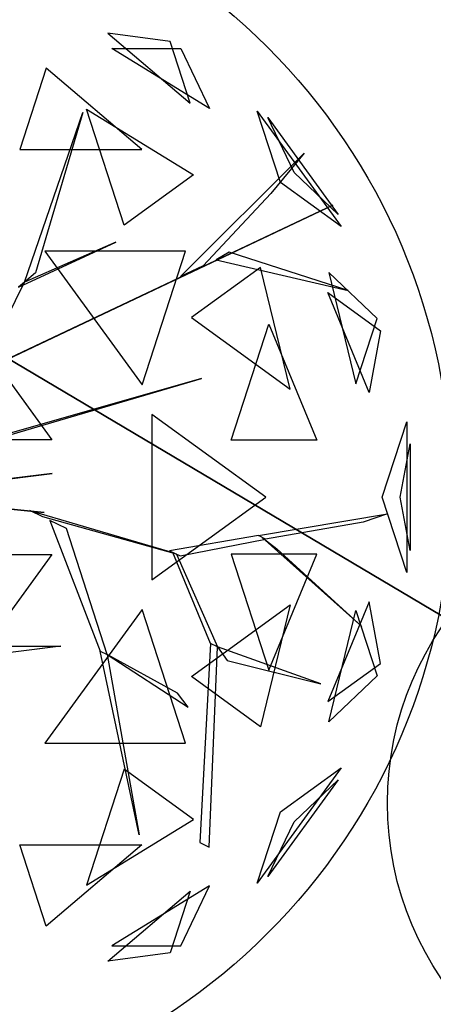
# Model space of a CAD drawing. Extents: x 22936 to 50368, y -4877 to 31080.
# Tile 196 of 256: x 45506 to 45670, y 3255 to 3648. Entities that reach past the tile are written whole.
import ezdxf

# ---------------------------------------------------------------- set-up
doc = ezdxf.new("R2010")
doc.units = 0
doc.layers.get('0').update_dxf_attribs({"linetype": 'CONTINUOUS'})
for name, color, linetype in [('00_TRACE_ARBRE', 3, 'CONTINUOUS'), ('00_TRACE_RDC', 241, 'CONTINUOUS'), ('08_AMENAGEMENTS_EXTERIEURS', 253, 'CONTINUOUS'), ('09_VEGETATION', 134, 'CONTINUOUS')]:
    doc.layers.add(name, color=color, linetype=linetype)

# ---------------------------------------------------------------- blocks, each defined once
blk = doc.blocks.new('TREE_GEOMETRIC_ROUND')
at = {"color": 7}
for p, q in [((925.3, 1423.3, 4599.3), (1187.4, 1200.2, 4661.7)), ((1123.5, 1396.8, 4337.8), (925.3, 1423.3, 4599.3)), ((1187.4, 1200.2, 4661.7), (1123.5, 1396.8, 4337.8)), ((1249.6, 1183.3, 3265.8), (938.1, 1374.8, 3199.5)), ((938.1, 1374.8, 3199.5), (1157.7, 1374.8, 3565.9)), ((1157.7, 1374.8, 3565.9), (1249.6, 1183.3, 3265.8)), ((729.4, 1311.8, 4958.5), (645, 1052.3, 5283)), ((1034.1, 1052.3, 5031.1), (729.4, 1311.8, 4958.5)), ((659.8, 629.4, 4074.4), (845.8, 1171, 4367.3)), ((845.8, 1171, 4367.3), (695.2, 658.9, 4126.7)), ((977.1, 811.1, 2577.8), (856.9, 1181.1, 2829.7)), ((856.9, 1181.1, 2829.7), (1197.9, 971.5, 2902.3)), ((1475, 947.5, 4561.2), (1401.1, 1175, 4186.4)), ((1401.1, 1175, 4186.4), (1668.5, 806.9, 4186.4)), ((1518.7, 979.3, 3459.9), (1435, 1154.1, 3733.7)), ((1435, 1154.1, 3733.7), (1659.1, 845.6, 3733.7)), ((645, 1052.3, 5283), (1034.1, 1052.3, 5031.1)), ((1157, 647.6, 3462.4), (1550.3, 1040.4, 3357.8)), ((1550.3, 1040.4, 3357.8), (1444.2, 912, 3431)), ((1659.1, 845.6, 3733.7), (1518.7, 979.3, 3459.9)), ((1197.9, 971.5, 2902.3), (977.1, 811.1, 2577.8)), ((1668.5, 806.9, 4186.4), (1475, 947.5, 4561.2)), ((1444.2, 912, 3431), (1228.9, 681.4, 3488.5)), ((504.8, 335.9, 3415.3), (1641.7, 875.3, 3593.2)), ((1641.7, 875.3, 3593.2), (504.8, 335.9, 3357.8)), ((640.5, 613.4, 4105.7), (950.7, 757.4, 4806.6)), ((950.7, 757.4, 4806.6), (659.8, 629.4, 4074.4)), ((725, 728.2, 5468.4), (1034.7, 302, 5468.4)), ((1173.2, 728.2, 5178.3), (725, 728.2, 5468.4)), ((1034.7, 302, 5468.4), (1173.2, 728.2, 5178.3)), ((1311.7, 725.2, 3561.8), (1270.6, 701, 3546.1)), ((1691.2, 602.7, 4205.1), (1311.7, 725.2, 3561.8)), ((1270.6, 701, 3546.1), (1691.2, 602.7, 4205.1)), ((1228.9, 681.4, 3488.5), (1157, 647.6, 3462.4)), ((1412.1, 676.5, 2902.3), (1191.4, 516.2, 2577.8)), ((1506.2, 287.5, 2829.7), (1412.1, 676.5, 2902.3)), ((1629.5, 660.3, 3265.8), (1715.4, 304.8, 3199.5)), ((1783.3, 513.7, 3565.9), (1629.5, 660.3, 3265.8)), ((526.6, 359.6, 3415.3), (659.8, 629.4, 4074.4)), ((659.8, 629.4, 4074.4), (640.5, 613.4, 4105.7)), ((695.2, 658.9, 4126.7), (659.8, 629.4, 4074.4)), ((1757.6, 277.7, 4599.3), (1626.4, 595.9, 4661.7)), ((1626.4, 595.9, 4661.7), (1793.7, 474.4, 4337.8)), ((469.4, 508.3, 5644.3), (746.6, 126.8, 5644.3)), ((1191.4, 516.2, 2577.8), (1506.2, 287.5, 2829.7)), ((1715.4, 304.8, 3199.5), (1783.3, 513.7, 3565.9)), ((1318.2, 125.8, 5283), (1438.5, 495.8, 5031.1)), ((1438.5, 495.8, 5031.1), (1591.1, 125.8, 4958.5)), ((1793.7, 474.4, 4337.8), (1757.6, 277.7, 4599.3)), ((1223.9, 322.2, 5052.5), (479.1, 108.8, 3886.1)), ((500, 108.8, 3797.1), (1223.9, 322.2, 5042)), ((1223.9, 322.2, 5042), (1223.9, 322.2, 5052.5)), ((1065.6, 207, 2392.4), (1065.6, -319.9, 2392.4)), ((1428.2, -56.5, 2682.5), (1065.6, 207, 2392.4)), ((1799.7, -56.5, 3316.1), (1877.6, 183.4, 3736.8)), ((1877.6, 183.4, 3736.8), (1877.6, -296.4, 3736.8)), ((746.6, 126.8, 5644.3), (345.4, 126.8, 5736.5)), ((1591.1, 125.8, 4958.5), (1318.2, 125.8, 5283)), ((1856.8, -56.5, 4415.9), (1888, 113.5, 4189.8)), ((1888, 113.5, 4189.8), (1888, -226.5, 4189.8)), ((747.6, 19.4, 5507.5), (307.6, -36.3, 4586.9)), ((340.8, -32.1, 4498), (747.6, 19.4, 5507.5)), ((676.3, -100.8, 2829.5), (35.1, -36.7, 1966.5)), ((85, -41.7, 1966.5), (722.1, -105.4, 2772)), ((1065.6, -319.9, 2392.4), (1428.2, -56.5, 2682.5)), ((1877.6, -296.4, 3736.8), (1799.7, -56.5, 3316.1)), ((1888, -226.5, 4189.8), (1856.8, -56.5, 4415.9)), ((722.1, -105.4, 2772), (676.3, -100.8, 2829.5)), ((718.1, -119.5, 2772), (676.7, -99.4, 2829.5)), ((676.7, -99.4, 2829.5), (1132.9, -232.9, 3326.4)), ((1144.2, -238.3, 3300.2), (718.1, -119.5, 2772)), ((1405.5, -179.3, 3242.7), (1816.5, -109.3, 3284.6)), ((1816.5, -109.3, 3284.6), (1738.2, -136.4, 3300.2)), ((740.6, -130.5, 2892.3), (900.6, -547.9, 4074.4)), ((793.3, -156.1, 2965.5), (740.6, -130.5, 2892.3)), ((923.2, -558.9, 4074.4), (793.3, -156.1, 2965.5)), ((1738.2, -136.4, 3300.2), (1428.1, -190.3, 3300.2)), ((1405.5, -179.3, 3242.7), (1121.6, -227.4, 3242.7)), ((1428.1, -190.3, 3300.2), (1405.5, -179.3, 3242.7)), ((1734.4, -469.5, 3023), (1416.8, -184.8, 3253.2)), ((1416.8, -184.8, 3253.2), (1464, -221.7, 3253.2)), ((1155.5, -243.8, 3315.9), (1428.1, -190.3, 3300.2)), ((345.4, -239.8, 5736.5), (746.6, -239.8, 5644.3)), ((746.6, -239.8, 5644.3), (469.4, -621.3, 5644.3)), ((1121.6, -227.4, 3242.7), (1155.5, -243.8, 3315.9)), ((1252.1, -523.5, 3608.8), (1132.9, -232.9, 3326.4)), ((1132.9, -232.9, 3326.4), (1144.2, -238.3, 3300.2)), ((1144.2, -238.3, 3300.2), (1274.7, -534.5, 3577.5)), ((1591.1, -238.8, 4958.5), (1318.2, -238.8, 5283)), ((1318.2, -238.8, 5283), (1438.5, -608.8, 5031.1)), ((1438.5, -608.8, 5031.1), (1591.1, -238.8, 4958.5)), ((1464, -221.7, 3253.2), (1734.4, -469.5, 3023)), ((1191.4, -629.1, 2577.8), (1506.2, -400.4, 2829.7)), ((1506.2, -400.4, 2829.7), (1412.1, -789.5, 2902.3)), ((1757.6, -390.7, 4599.3), (1626.4, -708.9, 4661.7)), ((1793.7, -587.3, 4337.8), (1757.6, -390.7, 4599.3)), ((1034.7, -415, 5468.4), (725, -841.2, 5468.4)), ((1173.2, -841.2, 5178.3), (1034.7, -415, 5468.4)), ((1629.5, -773.2, 3265.8), (1715.4, -417.8, 3199.5)), ((1715.4, -417.8, 3199.5), (1783.3, -626.7, 3565.9)), ((396.5, -532.4, 4848.5), (775.7, -531.4, 5361.1)), ((775.7, -531.4, 5361.1), (453.5, -572.4, 4895.5)), ((1252.1, -523.5, 3608.8), (1218, -1158.3, 4205.1)), ((1274.7, -534.5, 3577.5), (1252.1, -523.5, 3608.8)), ((1024.9, -1134.2, 5230.3), (900.6, -547.9, 4074.4)), ((900.6, -547.9, 4074.4), (923.2, -558.9, 4074.4)), ((1147.2, -681.8, 4644.5), (923.2, -558.9, 4074.4)), ((923.2, -558.9, 4131.9), (1181.4, -726.4, 4822.3)), ((923.2, -558.9, 4074.4), (1024.9, -1134.2, 5230.3)), ((923.2, -558.9, 4074.4), (923.2, -558.9, 4131.9)), ((1248.1, -1172.9, 4205.1), (1274.7, -534.5, 3577.5)), ((1274.7, -534.5, 3577.5), (1305.1, -577.2, 3650.7)), ((1603.5, -652.5, 3577.5), (1274.7, -534.5, 3577.5)), ((1305.1, -577.2, 3650.7), (1603.5, -652.5, 3577.5)), ((1626.4, -708.9, 4661.7), (1793.7, -587.3, 4337.8)), ((1783.3, -626.7, 3565.9), (1629.5, -773.2, 3265.8)), ((1412.1, -789.5, 2902.3), (1191.4, -629.1, 2577.8)), ((1181.4, -726.4, 4822.3), (1147.2, -681.8, 4644.5)), ((725, -841.2, 5468.4), (1173.2, -841.2, 5178.3)), ((977.1, -924.1, 2577.8), (856.9, -1294.1, 2829.7)), ((1197.9, -1084.4, 2902.3), (977.1, -924.1, 2577.8)), ((1668.5, -919.9, 4186.4), (1401.1, -1288, 4186.4)), ((1475, -1060.5, 4561.2), (1668.5, -919.9, 4186.4)), ((1659.1, -958.6, 3733.7), (1435, -1267, 3733.7)), ((1518.7, -1092.3, 3459.9), (1659.1, -958.6, 3733.7)), ((1401.1, -1288, 4186.4), (1475, -1060.5, 4561.2)), ((856.9, -1294.1, 2829.7), (1197.9, -1084.4, 2902.3)), ((1435, -1267, 3733.7), (1518.7, -1092.3, 3459.9)), ((1218, -1158.3, 4205.1), (1248.1, -1172.9, 4205.1)), ((729.4, -1424.8, 4958.5), (645, -1165.3, 5283)), ((645, -1165.3, 5283), (1034.1, -1165.3, 5031.1)), ((1034.1, -1165.3, 5031.1), (729.4, -1424.8, 4958.5)), ((925.3, -1536.3, 4599.3), (1187.4, -1313.1, 4661.7)), ((1249.6, -1296.3, 3265.8), (938.1, -1487.8, 3199.5)), ((1187.4, -1313.1, 4661.7), (1123.5, -1509.8, 4337.8)), ((1157.7, -1487.8, 3565.9), (1249.6, -1296.3, 3265.8)), ((938.1, -1487.8, 3199.5), (1157.7, -1487.8, 3565.9)), ((1123.5, -1509.8, 4337.8), (925.3, -1536.3, 4599.3))]:
    blk.add_line(p, q, dxfattribs=at)
mesh = blk.add_polyface(dxfattribs=at)
corners = [(1187.4, 1200.2, 4661.7), (1123.5, 1396.8, 4337.8), (925.3, 1423.3, 4599.3)]
mesh.append_faces([[corners[k] for k in face] for face in [(0, 1, 2)]], dxfattribs={"color": 7})
mesh = blk.add_polyface(dxfattribs=at)
corners = [(1157.7, 1374.8, 3565.9), (1249.6, 1183.3, 3265.8), (938.1, 1374.8, 3199.5)]
mesh.append_faces([[corners[k] for k in face] for face in [(0, 1, 2)]], dxfattribs={"color": 7})
mesh = blk.add_polyface(dxfattribs=at)
corners = [(645, 1052.3, 5283), (1034.1, 1052.3, 5031.1), (729.4, 1311.8, 4958.5)]
mesh.append_faces([[corners[k] for k in face] for face in [(0, 1, 2)]], dxfattribs={"color": 7})
mesh = blk.add_polyface(dxfattribs=at)
corners = [(845.8, 1171, 4367.3), (695.2, 658.9, 4126.7), (659.8, 629.4, 4074.4)]
mesh.append_faces([[corners[k] for k in face] for face in [(0, 1, 2)]], dxfattribs={"color": 7})
mesh = blk.add_polyface(dxfattribs=at)
corners = [(1197.9, 971.5, 2902.3), (977.1, 811.1, 2577.8), (856.9, 1181.1, 2829.7)]
mesh.append_faces([[corners[k] for k in face] for face in [(0, 1, 2)]], dxfattribs={"color": 7})
mesh = blk.add_polyface(dxfattribs=at)
corners = [(1401.1, 1175, 4186.4), (1668.5, 806.9, 4186.4), (1475, 947.5, 4561.2)]
mesh.append_faces([[corners[k] for k in face] for face in [(0, 1, 2)]], dxfattribs={"color": 7})
mesh = blk.add_polyface(dxfattribs=at)
corners = [(1435, 1154.1, 3733.7), (1659.1, 845.6, 3733.7), (1518.7, 979.3, 3459.9)]
mesh.append_faces([[corners[k] for k in face] for face in [(0, 1, 2)]], dxfattribs={"color": 7})
mesh = blk.add_polyface(dxfattribs=at)
corners = [(1641.7, 875.3, 3593.2), (504.8, 335.9, 3357.8), (504.8, 335.9, 3415.3)]
mesh.append_faces([[corners[k] for k in face] for face in [(0, 1, 2)]], dxfattribs={"color": 7})
mesh = blk.add_polyface(dxfattribs=at)
corners = [(950.7, 757.4, 4806.6), (659.8, 629.4, 4074.4), (640.5, 613.4, 4105.7)]
mesh.append_faces([[corners[k] for k in face] for face in [(0, 1, 2)]], dxfattribs={"color": 7})
mesh = blk.add_polyface(dxfattribs=at)
corners = [(1173.2, 728.2, 5178.3), (725, 728.2, 5468.4), (1034.7, 302, 5468.4)]
mesh.append_faces([[corners[k] for k in face] for face in [(0, 1, 2)]], dxfattribs={"color": 7})
mesh = blk.add_polyface(dxfattribs=at)
corners = [(1691.2, 602.7, 4205.1), (1311.7, 725.2, 3561.8), (1270.6, 701, 3546.1)]
mesh.append_faces([[corners[k] for k in face] for face in [(0, 1, 2)]], dxfattribs={"color": 7})
mesh = blk.add_polyface(dxfattribs=at)
corners = [(1412.1, 676.5, 2902.3), (1191.4, 516.2, 2577.8), (1506.2, 287.5, 2829.7)]
mesh.append_faces([[corners[k] for k in face] for face in [(0, 1, 2)]], dxfattribs={"color": 7})
mesh = blk.add_polyface(dxfattribs=at)
corners = [(1629.5, 660.3, 3265.8), (1715.4, 304.8, 3199.5), (1783.3, 513.7, 3565.9)]
mesh.append_faces([[corners[k] for k in face] for face in [(0, 1, 2)]], dxfattribs={"color": 7})
mesh = blk.add_polyface(dxfattribs=at)
corners = [(1626.4, 595.9, 4661.7), (1793.7, 474.4, 4337.8), (1757.6, 277.7, 4599.3)]
mesh.append_faces([[corners[k] for k in face] for face in [(0, 1, 2)]], dxfattribs={"color": 7})
mesh = blk.add_polyface(dxfattribs=at)
corners = [(746.6, 126.8, 5644.3), (345.4, 126.8, 5736.5), (469.4, 508.3, 5644.3)]
mesh.append_faces([[corners[k] for k in face] for face in [(0, 1, 2)]], dxfattribs={"color": 7})
mesh = blk.add_polyface(dxfattribs=at)
corners = [(1438.5, 495.8, 5031.1), (1591.1, 125.8, 4958.5), (1318.2, 125.8, 5283)]
mesh.append_faces([[corners[k] for k in face] for face in [(0, 1, 2)]], dxfattribs={"color": 7})
mesh = blk.add_polyface(dxfattribs=at)
corners = [(1428.2, -56.5, 2682.5), (1065.6, 207, 2392.4), (1065.6, -319.9, 2392.4)]
mesh.append_faces([[corners[k] for k in face] for face in [(0, 1, 2)]], dxfattribs={"color": 7})
mesh = blk.add_polyface(dxfattribs=at)
corners = [(1877.6, 183.4, 3736.8), (1877.6, -296.4, 3736.8), (1799.7, -56.5, 3316.1)]
mesh.append_faces([[corners[k] for k in face] for face in [(0, 1, 2)]], dxfattribs={"color": 7})
mesh = blk.add_polyface(dxfattribs=at)
corners = [(1888, 113.5, 4189.8), (1888, -226.5, 4189.8), (1856.8, -56.5, 4415.9)]
mesh.append_faces([[corners[k] for k in face] for face in [(0, 1, 2)]], dxfattribs={"color": 7})
mesh = blk.add_polyface(dxfattribs=at)
corners = [(747.6, 19.4, 5507.5), (307.6, -36.3, 4586.9), (340.8, -32.1, 4498)]
mesh.append_faces([[corners[k] for k in face] for face in [(0, 1, 2)]], dxfattribs={"color": 7})
mesh = blk.add_polyface(dxfattribs=at)
corners = [(722.1, -105.4, 2772), (35.1, -36.7, 1966.5), (85, -41.7, 1966.5), (676.3, -100.8, 2829.5)]
mesh.append_faces([[corners[k] for k in face] for face in [(0, 1, 2), (1, 0, 3)]], dxfattribs={"vtx0": -1, "color": 7})
mesh = blk.add_polyface(dxfattribs=at)
corners = [(1464, -221.7, 3253.2), (1734.4, -469.5, 3023), (1416.8, -184.8, 3253.2)]
mesh.append_faces([[corners[k] for k in face] for face in [(0, 1, 2)]], dxfattribs={"color": 7})
mesh = blk.add_polyface(dxfattribs=at)
corners = [(746.6, -239.8, 5644.3), (469.4, -621.3, 5644.3), (345.4, -239.8, 5736.5)]
mesh.append_faces([[corners[k] for k in face] for face in [(0, 1, 2)]], dxfattribs={"color": 7})
mesh = blk.add_polyface(dxfattribs=at)
corners = [(1591.1, -238.8, 4958.5), (1318.2, -238.8, 5283), (1438.5, -608.8, 5031.1)]
mesh.append_faces([[corners[k] for k in face] for face in [(0, 1, 2)]], dxfattribs={"color": 7})
mesh = blk.add_polyface(dxfattribs=at)
corners = [(1506.2, -400.4, 2829.7), (1412.1, -789.5, 2902.3), (1191.4, -629.1, 2577.8)]
mesh.append_faces([[corners[k] for k in face] for face in [(0, 1, 2)]], dxfattribs={"color": 7})
mesh = blk.add_polyface(dxfattribs=at)
corners = [(1757.6, -390.7, 4599.3), (1626.4, -708.9, 4661.7), (1793.7, -587.3, 4337.8)]
mesh.append_faces([[corners[k] for k in face] for face in [(0, 1, 2)]], dxfattribs={"color": 7})
mesh = blk.add_polyface(dxfattribs=at)
corners = [(1173.2, -841.2, 5178.3), (1034.7, -415, 5468.4), (725, -841.2, 5468.4)]
mesh.append_faces([[corners[k] for k in face] for face in [(0, 1, 2)]], dxfattribs={"color": 7})
mesh = blk.add_polyface(dxfattribs=at)
corners = [(1715.4, -417.8, 3199.5), (1783.3, -626.7, 3565.9), (1629.5, -773.2, 3265.8)]
mesh.append_faces([[corners[k] for k in face] for face in [(0, 1, 2)]], dxfattribs={"color": 7})
mesh = blk.add_polyface(dxfattribs=at)
corners = [(775.7, -531.4, 5361.1), (453.5, -572.4, 4895.5), (396.5, -532.4, 4848.5)]
mesh.append_faces([[corners[k] for k in face] for face in [(0, 1, 2)]], dxfattribs={"color": 7})
mesh = blk.add_polyface(dxfattribs=at)
corners = [(1024.9, -1134.2, 5230.3), (900.6, -547.9, 4074.4), (923.2, -558.9, 4074.4)]
mesh.append_faces([[corners[k] for k in face] for face in [(0, 1, 2)]], dxfattribs={"color": 7})
mesh = blk.add_polyface(dxfattribs=at)
corners = [(1305.1, -577.2, 3650.7), (1603.5, -652.5, 3577.5), (1274.7, -534.5, 3577.5)]
mesh.append_faces([[corners[k] for k in face] for face in [(0, 1, 2)]], dxfattribs={"color": 7})
mesh = blk.add_polyface(dxfattribs=at)
corners = [(1197.9, -1084.4, 2902.3), (977.1, -924.1, 2577.8), (856.9, -1294.1, 2829.7)]
mesh.append_faces([[corners[k] for k in face] for face in [(0, 1, 2)]], dxfattribs={"color": 7})
mesh = blk.add_polyface(dxfattribs=at)
corners = [(1668.5, -919.9, 4186.4), (1401.1, -1288, 4186.4), (1475, -1060.5, 4561.2)]
mesh.append_faces([[corners[k] for k in face] for face in [(0, 1, 2)]], dxfattribs={"color": 7})
mesh = blk.add_polyface(dxfattribs=at)
corners = [(1659.1, -958.6, 3733.7), (1435, -1267, 3733.7), (1518.7, -1092.3, 3459.9)]
mesh.append_faces([[corners[k] for k in face] for face in [(0, 1, 2)]], dxfattribs={"color": 7})
mesh = blk.add_polyface(dxfattribs=at)
corners = [(645, -1165.3, 5283), (1034.1, -1165.3, 5031.1), (729.4, -1424.8, 4958.5)]
mesh.append_faces([[corners[k] for k in face] for face in [(0, 1, 2)]], dxfattribs={"color": 7})
mesh = blk.add_polyface(dxfattribs=at)
corners = [(1187.4, -1313.1, 4661.7), (1123.5, -1509.8, 4337.8), (925.3, -1536.3, 4599.3)]
mesh.append_faces([[corners[k] for k in face] for face in [(0, 1, 2)]], dxfattribs={"color": 7})
mesh = blk.add_polyface(dxfattribs=at)
corners = [(1157.7, -1487.8, 3565.9), (1249.6, -1296.3, 3265.8), (938.1, -1487.8, 3199.5)]
mesh.append_faces([[corners[k] for k in face] for face in [(0, 1, 2)]], dxfattribs={"color": 7})
blk = doc.blocks.new('ARBRE_SIMPLE')
for radius in [250, 17.5]:
    blk.add_circle((0, 0), radius)
blk = doc.blocks.new('GROUPER_1')
at = {"layer": '00_TRACE_ARBRE', "rotation": 10.53798942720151}
blk.add_blockref('ARBRE_SIMPLE', (3813.32, 4071.1), dxfattribs=at)
at = {"layer": '00_TRACE_ARBRE', "xscale": 0.5, "yscale": 0.5, "zscale": 0.5, "rotation": 10.53798942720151}
blk.add_blockref('ARBRE_SIMPLE', (4162.96, 3946.36), dxfattribs=at)
blk = doc.blocks.new('GROUPER_2')
at = {"layer": '00_TRACE_RDC'}
blk.add_blockref('GROUPER_1', (12098.99, 4265.72), dxfattribs=at)
blk = doc.blocks.new('GROUPER_14')
at = {"layer": '08_AMENAGEMENTS_EXTERIEURS'}
mesh = blk.add_polyface(dxfattribs=at)
corners = [(3623.74, 571.89), (4417.82, 100), (3574.82, 100), (4417.82, 489.56)]
mesh.append_faces([[corners[k] for k in face] for face in [(0, 1, 2), (1, 0, 3)]], dxfattribs={"vtx0": -1})
blk = doc.blocks.new('GROUPER_101')
at = {"layer": '08_AMENAGEMENTS_EXTERIEURS'}
mesh = blk.add_polyface(dxfattribs=at)
corners = [(3011, 2624.22), (3750.71, 2017.56), (2956.64, 2099.89), (3750.71, 2624.22)]
mesh.append_faces([[corners[k] for k in face] for face in [(0, 1, 2), (1, 0, 3)]], dxfattribs={"vtx0": -1})

msp = doc.modelspace()

# ---------------------------------------------------------------- block references
at = {"layer": '00_TRACE_RDC'}
msp.add_blockref('GROUPER_2', (29515.15, -4876.93), dxfattribs=at)
at = {"layer": '08_AMENAGEMENTS_EXTERIEURS', "color": 254}
msp.add_blockref('GROUPER_101', (42195.48, 1619.93), dxfattribs=at)
at = {"layer": '08_AMENAGEMENTS_EXTERIEURS', "color": 73}
msp.add_blockref('GROUPER_14', (41528.38, 3147.93), dxfattribs=at)
at = {"layer": '09_VEGETATION', "xscale": 0.125, "yscale": 0.125, "zscale": 0.125}
msp.add_blockref('TREE_GEOMETRIC_ROUND', (45425.09, 3464.22), dxfattribs=at)

doc.saveas('drawing.dxf')
